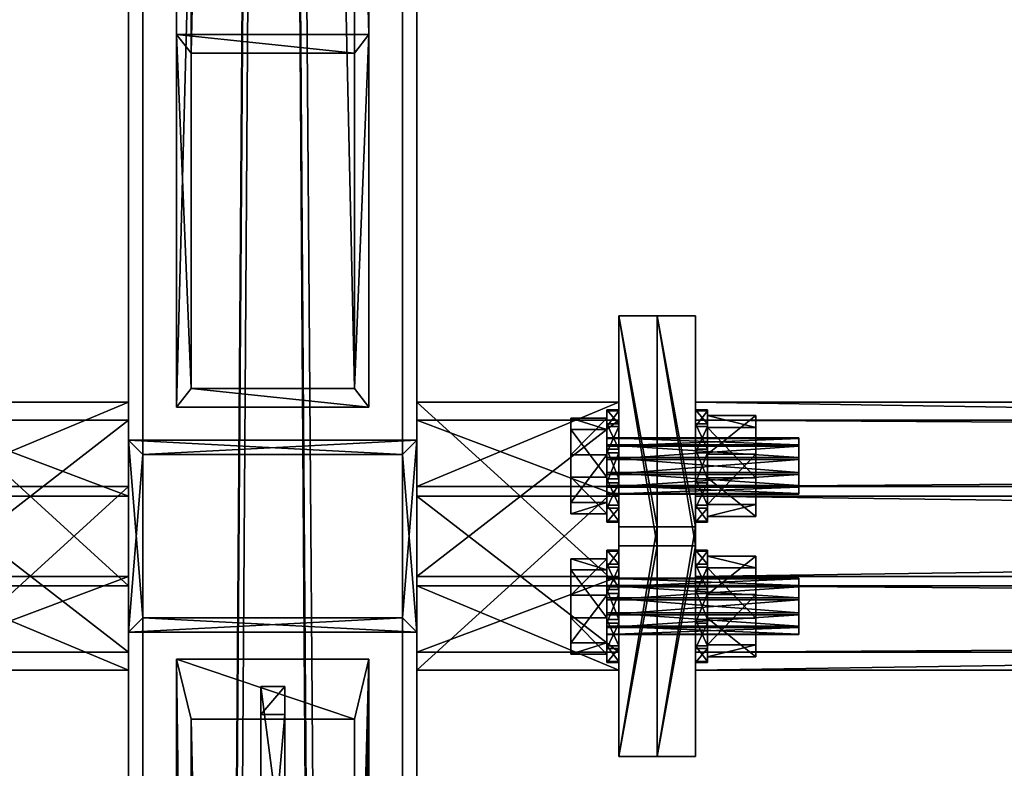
# Model space of a CAD drawing. Header units: millimetres. Extents: x 60485 to 71303, y 100 to 16900.
# Tile 95 of 256: x 63147 to 63352, y 3352 to 3507. Entities that reach past the tile are written whole.
import ezdxf

# ---------------------------------------------------------------- set-up
doc = ezdxf.new("R2010")
doc.units = ezdxf.units.MM
for name, color, linetype in [('1', 7, 'Continuous'), ('13', 7, 'Continuous'), ('3', 7, 'Continuous'), ('4', 7, 'Continuous'), ('6', 7, 'Continuous'), ('99', 7, 'Continuous')]:
    doc.layers.add(name, color=color, linetype=linetype)

msp = doc.modelspace()

# ---------------------------------------------------------------- meshes
at = {"layer": '1', "color": 7}
mesh = msp.add_polyface(dxfattribs=at)
corners = [(63197.5, 3318, 3995.53), (63197.5, 3287.3, 4095.94), (63202.5, 3287.3, 4095.94), (63202.5, 3318, 3995.53), (63197.5, 3306.43, 4101.8), (63202.5, 3306.43, 4101.8), (63197.5, 3362.89, 4019.73), (63202.5, 3362.89, 4019.73), (63197.5, 3368.74, 4000.59), (63202.5, 3368.74, 4000.59), (63197.5, 3330.49, 3988.89), (63202.5, 3330.49, 3988.89)]
mesh.append_faces([[corners[k] for k in face] for face in [(0, 2, 3, 3), (1, 5, 2, 2), (4, 7, 5, 5), (6, 9, 7, 7), (8, 11, 9, 9), (10, 3, 11, 11), (1, 6, 4, 4), (8, 0, 10, 10), (3, 9, 11, 11), (7, 2, 5, 5)]], dxfattribs={"vtx0": -1, "color": 7})
mesh.append_faces([[corners[k] for k in face] for face in [(6, 0, 8, 8), (9, 3, 7, 7)]], dxfattribs={"vtx0": -1, "vtx1": -1, "color": 7})
mesh.append_faces([[corners[k] for k in face] for face in [(6, 1, 0, 0), (7, 3, 2, 2)]], dxfattribs={"vtx0": -1, "vtx2": -1, "vtx3": -1, "color": 7})
mesh.append_faces([[corners[k] for k in face] for face in [(0, 1, 2, 2), (1, 4, 5, 5), (4, 6, 7, 7), (6, 8, 9, 9), (8, 10, 11, 11), (10, 0, 3, 3)]], dxfattribs={"vtx2": -1, "vtx3": -1, "color": 7})
at = {"layer": '13', "color": 7}
mesh = msp.add_polyface(dxfattribs=at)
corners = [(63309.5, 3408.88, 3918.66), (63269.5, 3410.53, 3916.03), (63269.5, 3408.88, 3918.66), (63309.5, 3410.53, 3916.03), (63269.5, 3413.27, 3914.57), (63309.5, 3413.27, 3914.57), (63269.5, 3416.37, 3914.68), (63309.5, 3412.86, 3926.15), (63269.5, 3410.23, 3924.51), (63269.5, 3412.86, 3926.15), (63309.5, 3410.23, 3924.51), (63269.5, 3408.77, 3921.76), (63309.5, 3408.77, 3921.76), (63269.5, 3415.97, 3926.26), (63269.5, 3418.71, 3924.8), (63269.5, 3420.36, 3922.17), (63269.5, 3404.68, 3917.38), (63269.5, 3412.28, 3910.29), (63262, 3412.28, 3910.29), (63262, 3404.68, 3917.38), (63269.5, 3416.96, 3930.54), (63269.5, 3407.02, 3927.5), (63262, 3407.02, 3927.5), (63262, 3416.96, 3930.54), (63269.5, 3424.56, 3923.45), (63262, 3424.56, 3923.45), (63272, 3403.14, 3916.91), (63272, 3406.43, 3911.64), (63269.5, 3406.43, 3911.64), (63269.5, 3403.14, 3916.91), (63272, 3411.92, 3908.72), (63269.5, 3411.92, 3908.72), (63269.5, 3418.13, 3908.94), (63272, 3417.32, 3932.11), (63272, 3411.11, 3931.89), (63269.5, 3411.11, 3931.89), (63272, 3405.84, 3928.6), (63269.5, 3405.84, 3928.6), (63272, 3402.93, 3923.11), (63269.5, 3402.93, 3923.11), (63272, 3426.31, 3917.72), (63272, 3426.09, 3923.92), (63269.5, 3417.32, 3932.11), (63269.5, 3422.8, 3929.19), (63269.5, 3426.09, 3923.92)]
mesh.append_faces([[corners[k] for k in face] for face in [(0, 1, 2, 2), (3, 4, 1, 1), (5, 6, 4, 4), (7, 8, 9, 9), (10, 11, 8, 8), (12, 2, 11, 11), (8, 13, 9, 9), (16, 18, 19, 19), (20, 22, 23, 23), (21, 19, 22, 22), (20, 16, 21, 21), (19, 23, 22, 22), (26, 28, 29, 29), (27, 31, 28, 28), (30, 32, 31, 31), (34, 37, 35, 35), (36, 39, 37, 37), (38, 29, 39, 39), (33, 36, 34, 34), (39, 35, 37, 37)]], dxfattribs={"vtx0": -1, "color": 7})
mesh.append_faces([[corners[k] for k in face] for face in [(35, 39, 42, 42)]], dxfattribs={"vtx0": -1, "vtx1": -1, "color": 7})
mesh.append_faces([[corners[k] for k in face] for face in [(13, 8, 11, 11), (13, 11, 2, 2), (14, 2, 1, 1), (15, 1, 4, 4), (24, 17, 16, 16), (25, 19, 18, 18), (40, 30, 27, 27), (41, 27, 26, 26), (33, 26, 38, 38), (33, 38, 36, 36), (43, 39, 29, 29), (43, 29, 28, 28), (44, 28, 31, 31)]], dxfattribs={"vtx0": -1, "vtx2": -1, "vtx3": -1, "color": 7})
mesh.append_faces([[corners[k] for k in face] for face in [(16, 17, 18, 18), (20, 21, 22, 22), (21, 16, 19, 19), (26, 27, 28, 28), (27, 30, 31, 31), (33, 34, 35, 35), (34, 36, 37, 37), (36, 38, 39, 39), (38, 26, 29, 29)]], dxfattribs={"vtx2": -1, "vtx3": -1, "color": 7})
mesh = msp.add_polyface(dxfattribs=at)
corners = [(63309.5, 3416.37, 3914.68), (63269.5, 3419.01, 3916.32), (63269.5, 3416.37, 3914.68), (63309.5, 3419.01, 3916.32), (63269.5, 3420.46, 3919.07), (63309.5, 3420.46, 3919.07), (63269.5, 3420.36, 3922.17), (63309.5, 3420.36, 3922.17), (63269.5, 3418.71, 3924.8), (63309.5, 3418.71, 3924.8), (63269.5, 3415.97, 3926.26), (63309.5, 3415.97, 3926.26), (63269.5, 3412.86, 3926.15), (63269.5, 3408.88, 3918.66), (63269.5, 3410.53, 3916.03), (63269.5, 3413.27, 3914.57), (63269.5, 3412.28, 3910.29), (63269.5, 3422.22, 3913.33), (63262, 3422.22, 3913.33), (63262, 3412.28, 3910.29), (63269.5, 3424.56, 3923.45), (63262, 3424.56, 3923.45), (63269.5, 3416.96, 3930.54), (63262, 3416.96, 3930.54), (63269.5, 3404.68, 3917.38), (63262, 3404.68, 3917.38), (63272, 3411.92, 3908.72), (63272, 3418.13, 3908.94), (63269.5, 3418.13, 3908.94), (63272, 3423.39, 3912.23), (63269.5, 3423.39, 3912.23), (63272, 3426.31, 3917.72), (63269.5, 3426.31, 3917.72), (63272, 3426.09, 3923.92), (63269.5, 3426.09, 3923.92), (63272, 3422.8, 3929.19), (63269.5, 3422.8, 3929.19), (63272, 3417.32, 3932.11), (63269.5, 3417.32, 3932.11), (63269.5, 3411.11, 3931.89), (63272, 3406.43, 3911.64), (63272, 3403.14, 3916.91), (63269.5, 3402.93, 3923.11), (63269.5, 3406.43, 3911.64), (63269.5, 3411.92, 3908.72)]
mesh.append_faces([[corners[k] for k in face] for face in [(0, 1, 2, 2), (3, 4, 1, 1), (5, 6, 4, 4), (7, 8, 6, 6), (9, 10, 8, 8), (11, 12, 10, 10), (4, 2, 1, 1), (16, 18, 19, 19), (17, 21, 18, 18), (20, 23, 21, 21), (16, 20, 17, 17), (21, 19, 18, 18), (27, 30, 28, 28), (29, 32, 30, 30), (31, 34, 32, 32), (33, 36, 34, 34), (35, 38, 36, 36), (37, 39, 38, 38), (26, 29, 27, 27), (30, 44, 28, 28)]], dxfattribs={"vtx0": -1, "color": 7})
mesh.append_faces([[corners[k] for k in face] for face in [(10, 13, 8, 8), (8, 14, 6, 6), (6, 15, 4, 4), (20, 24, 22, 22), (23, 25, 21, 21), (29, 26, 31, 31), (31, 40, 33, 33), (33, 41, 35, 35), (35, 41, 37, 37), (38, 42, 36, 36), (36, 43, 34, 34), (34, 44, 32, 32), (32, 44, 30, 30)]], dxfattribs={"vtx0": -1, "vtx1": -1, "color": 7})
mesh.append_faces([[corners[k] for k in face] for face in [(4, 15, 2, 2)]], dxfattribs={"vtx0": -1, "vtx2": -1, "vtx3": -1, "color": 7})
mesh.append_faces([[corners[k] for k in face] for face in [(16, 17, 18, 18), (17, 20, 21, 21), (20, 22, 23, 23), (26, 27, 28, 28), (27, 29, 30, 30), (29, 31, 32, 32), (31, 33, 34, 34), (33, 35, 36, 36), (35, 37, 38, 38)]], dxfattribs={"vtx2": -1, "vtx3": -1, "color": 7})
mesh = msp.add_polyface(dxfattribs=at)
corners = [(63309.5, 3408.88, 3918.66), (63309.5, 3410.53, 3916.03), (63269.5, 3410.53, 3916.03), (63309.5, 3413.27, 3914.57), (63269.5, 3413.27, 3914.57), (63309.5, 3415.97, 3926.26), (63309.5, 3412.86, 3926.15), (63269.5, 3412.86, 3926.15), (63309.5, 3410.23, 3924.51), (63269.5, 3410.23, 3924.51), (63309.5, 3408.77, 3921.76), (63269.5, 3408.77, 3921.76), (63269.5, 3408.88, 3918.66), (63309.5, 3420.36, 3922.17), (63300.5, 3404.13, 3917.21), (63300.5, 3412.15, 3909.73), (63290.5, 3412.15, 3909.73), (63290.5, 3404.13, 3917.21), (63300.5, 3417.09, 3931.1), (63300.5, 3406.6, 3927.9), (63290.5, 3406.6, 3927.9), (63290.5, 3417.09, 3931.1), (63290.5, 3403.14, 3916.91), (63290.5, 3406.43, 3911.64), (63288, 3406.43, 3911.64), (63288, 3403.14, 3916.91), (63290.5, 3411.92, 3908.72), (63288, 3411.92, 3908.72), (63288, 3418.13, 3908.94), (63290.5, 3417.32, 3932.11), (63290.5, 3411.11, 3931.89), (63288, 3411.11, 3931.89), (63290.5, 3405.84, 3928.6), (63288, 3405.84, 3928.6), (63290.5, 3402.93, 3923.11), (63288, 3402.93, 3923.11), (63290.5, 3426.31, 3917.72), (63290.5, 3426.09, 3923.92), (63288, 3417.32, 3932.11), (63288, 3422.8, 3929.19), (63288, 3426.09, 3923.92)]
mesh.append_faces([[corners[k] for k in face] for face in [(6, 10, 8, 8), (14, 16, 17, 17), (18, 20, 21, 21), (19, 17, 20, 20), (18, 14, 19, 19), (17, 21, 20, 20), (22, 24, 25, 25), (23, 27, 24, 24), (26, 28, 27, 27), (30, 33, 31, 31), (32, 35, 33, 33), (34, 25, 35, 35), (29, 32, 30, 30), (35, 31, 33, 33)]], dxfattribs={"vtx0": -1, "color": 7})
mesh.append_faces([[corners[k] for k in face] for face in [(5, 10, 6, 6), (31, 35, 38, 38)]], dxfattribs={"vtx0": -1, "vtx1": -1, "color": 7})
mesh.append_faces([[corners[k] for k in face] for face in [(13, 3, 1, 1), (13, 1, 0, 0), (5, 0, 10, 10), (18, 15, 14, 14), (21, 17, 16, 16), (36, 26, 23, 23), (37, 23, 22, 22), (29, 22, 34, 34), (29, 34, 32, 32), (39, 35, 25, 25), (39, 25, 24, 24), (40, 24, 27, 27)]], dxfattribs={"vtx0": -1, "vtx2": -1, "vtx3": -1, "color": 7})
mesh.append_faces([[corners[k] for k in face] for face in [(0, 1, 2, 2), (1, 3, 4, 4), (5, 6, 7, 7), (6, 8, 9, 9), (8, 10, 11, 11), (10, 0, 12, 12), (14, 15, 16, 16), (18, 19, 20, 20), (19, 14, 17, 17), (22, 23, 24, 24), (23, 26, 27, 27), (29, 30, 31, 31), (30, 32, 33, 33), (32, 34, 35, 35), (34, 22, 25, 25)]], dxfattribs={"vtx2": -1, "vtx3": -1, "color": 7})
mesh = msp.add_polyface(dxfattribs=at)
corners = [(63309.5, 3413.27, 3914.57), (63309.5, 3416.37, 3914.68), (63269.5, 3416.37, 3914.68), (63309.5, 3419.01, 3916.32), (63269.5, 3419.01, 3916.32), (63309.5, 3420.46, 3919.07), (63269.5, 3420.46, 3919.07), (63309.5, 3420.36, 3922.17), (63269.5, 3420.36, 3922.17), (63309.5, 3418.71, 3924.8), (63269.5, 3418.71, 3924.8), (63309.5, 3415.97, 3926.26), (63269.5, 3415.97, 3926.26), (63309.5, 3408.88, 3918.66), (63300.5, 3412.15, 3909.73), (63300.5, 3422.64, 3912.93), (63290.5, 3422.64, 3912.93), (63290.5, 3412.15, 3909.73), (63300.5, 3425.11, 3923.62), (63290.5, 3425.11, 3923.62), (63300.5, 3417.09, 3931.1), (63290.5, 3417.09, 3931.1), (63290.5, 3411.92, 3908.72), (63290.5, 3418.13, 3908.94), (63288, 3418.13, 3908.94), (63290.5, 3423.39, 3912.23), (63288, 3423.39, 3912.23), (63290.5, 3426.31, 3917.72), (63288, 3426.31, 3917.72), (63290.5, 3426.09, 3923.92), (63288, 3426.09, 3923.92), (63290.5, 3422.8, 3929.19), (63288, 3422.8, 3929.19), (63290.5, 3417.32, 3932.11), (63288, 3417.32, 3932.11), (63288, 3411.11, 3931.89), (63290.5, 3406.43, 3911.64), (63290.5, 3403.14, 3916.91), (63288, 3402.93, 3923.11), (63288, 3406.43, 3911.64), (63288, 3411.92, 3908.72)]
mesh.append_faces([[corners[k] for k in face] for face in [(1, 5, 3, 3), (14, 16, 17, 17), (15, 19, 16, 16), (18, 21, 19, 19), (14, 18, 15, 15), (19, 17, 16, 16), (23, 26, 24, 24), (25, 28, 26, 26), (27, 30, 28, 28), (29, 32, 30, 30), (31, 34, 32, 32), (33, 35, 34, 34), (22, 25, 23, 23), (26, 40, 24, 24)]], dxfattribs={"vtx0": -1, "color": 7})
mesh.append_faces([[corners[k] for k in face] for face in [(5, 0, 7, 7), (7, 13, 9, 9), (9, 13, 11, 11), (18, 14, 20, 20), (21, 17, 19, 19), (25, 22, 27, 27), (27, 36, 29, 29), (29, 37, 31, 31), (31, 37, 33, 33), (34, 38, 32, 32), (32, 39, 30, 30), (30, 40, 28, 28), (28, 40, 26, 26)]], dxfattribs={"vtx0": -1, "vtx1": -1, "color": 7})
mesh.append_faces([[corners[k] for k in face] for face in [(5, 1, 0, 0)]], dxfattribs={"vtx0": -1, "vtx2": -1, "vtx3": -1, "color": 7})
mesh.append_faces([[corners[k] for k in face] for face in [(0, 1, 2, 2), (1, 3, 4, 4), (3, 5, 6, 6), (5, 7, 8, 8), (7, 9, 10, 10), (9, 11, 12, 12), (14, 15, 16, 16), (15, 18, 19, 19), (18, 20, 21, 21), (22, 23, 24, 24), (23, 25, 26, 26), (25, 27, 28, 28), (27, 29, 30, 30), (29, 31, 32, 32), (31, 33, 34, 34)]], dxfattribs={"vtx2": -1, "vtx3": -1, "color": 7})
mesh = msp.add_polyface(dxfattribs=at)
corners = [(63309.5, 3379.64, 4014.29), (63269.5, 3381.29, 4011.66), (63269.5, 3379.64, 4014.29), (63309.5, 3381.29, 4011.66), (63269.5, 3384.03, 4010.2), (63309.5, 3384.03, 4010.2), (63269.5, 3387.14, 4010.31), (63309.5, 3383.63, 4021.78), (63269.5, 3380.99, 4020.14), (63269.5, 3383.63, 4021.78), (63309.5, 3380.99, 4020.14), (63269.5, 3379.54, 4017.39), (63309.5, 3379.54, 4017.39), (63269.5, 3386.73, 4021.89), (63269.5, 3389.47, 4020.43), (63269.5, 3391.12, 4017.8), (63269.5, 3391.23, 4014.7), (63269.5, 3375.44, 4013.01), (63269.5, 3383.04, 4005.92), (63262, 3383.04, 4005.92), (63262, 3375.44, 4013.01), (63269.5, 3387.72, 4026.17), (63269.5, 3377.78, 4023.13), (63262, 3377.78, 4023.13), (63262, 3387.72, 4026.17), (63269.5, 3395.32, 4019.08), (63262, 3395.32, 4019.08), (63272, 3373.91, 4012.54), (63272, 3377.2, 4007.27), (63269.5, 3377.2, 4007.27), (63269.5, 3373.91, 4012.54), (63272, 3382.68, 4004.35), (63269.5, 3382.68, 4004.35), (63269.5, 3388.89, 4004.57), (63272, 3388.08, 4027.74), (63272, 3381.87, 4027.52), (63269.5, 3381.87, 4027.52), (63272, 3376.61, 4024.23), (63269.5, 3376.61, 4024.23), (63272, 3373.69, 4018.74), (63269.5, 3373.69, 4018.74), (63272, 3397.07, 4013.35), (63272, 3393.57, 4024.82), (63269.5, 3388.08, 4027.74), (63269.5, 3393.57, 4024.82), (63269.5, 3396.86, 4019.55)]
mesh.append_faces([[corners[k] for k in face] for face in [(0, 1, 2, 2), (3, 4, 1, 1), (5, 6, 4, 4), (7, 8, 9, 9), (10, 11, 8, 8), (12, 2, 11, 11), (11, 9, 8, 8), (17, 19, 20, 20), (21, 23, 24, 24), (22, 20, 23, 23), (21, 17, 22, 22), (20, 24, 23, 23), (27, 29, 30, 30), (28, 32, 29, 29), (31, 33, 32, 32), (35, 38, 36, 36), (37, 40, 38, 38), (39, 30, 40, 40), (35, 39, 37, 37), (40, 36, 38, 38)]], dxfattribs={"vtx0": -1, "color": 7})
mesh.append_faces([[corners[k] for k in face] for face in [(9, 11, 13, 13), (34, 39, 35, 35), (36, 40, 43, 43)]], dxfattribs={"vtx0": -1, "vtx1": -1, "color": 7})
mesh.append_faces([[corners[k] for k in face] for face in [(14, 11, 2, 2), (15, 2, 1, 1), (16, 1, 4, 4), (25, 18, 17, 17), (26, 20, 19, 19), (41, 31, 28, 28), (42, 28, 27, 27), (34, 27, 39, 39), (43, 40, 30, 30), (44, 30, 29, 29), (45, 29, 32, 32)]], dxfattribs={"vtx0": -1, "vtx2": -1, "vtx3": -1, "color": 7})
mesh.append_faces([[corners[k] for k in face] for face in [(17, 18, 19, 19), (21, 22, 23, 23), (22, 17, 20, 20), (27, 28, 29, 29), (28, 31, 32, 32), (34, 35, 36, 36), (35, 37, 38, 38), (37, 39, 40, 40), (39, 27, 30, 30)]], dxfattribs={"vtx2": -1, "vtx3": -1, "color": 7})
mesh = msp.add_polyface(dxfattribs=at)
corners = [(63309.5, 3387.14, 4010.31), (63269.5, 3389.77, 4011.95), (63269.5, 3387.14, 4010.31), (63309.5, 3389.77, 4011.95), (63269.5, 3391.23, 4014.7), (63309.5, 3391.23, 4014.7), (63269.5, 3391.12, 4017.8), (63309.5, 3391.12, 4017.8), (63269.5, 3389.47, 4020.43), (63309.5, 3389.47, 4020.43), (63269.5, 3386.73, 4021.89), (63309.5, 3386.73, 4021.89), (63269.5, 3383.63, 4021.78), (63269.5, 3379.54, 4017.39), (63269.5, 3379.64, 4014.29), (63269.5, 3381.29, 4011.66), (63269.5, 3384.03, 4010.2), (63269.5, 3383.04, 4005.92), (63269.5, 3392.98, 4008.96), (63262, 3392.98, 4008.96), (63262, 3383.04, 4005.92), (63269.5, 3395.32, 4019.08), (63262, 3395.32, 4019.08), (63269.5, 3387.72, 4026.17), (63262, 3387.72, 4026.17), (63269.5, 3375.44, 4013.01), (63262, 3375.44, 4013.01), (63272, 3382.68, 4004.35), (63272, 3388.89, 4004.57), (63269.5, 3388.89, 4004.57), (63272, 3394.16, 4007.86), (63269.5, 3394.16, 4007.86), (63272, 3397.07, 4013.35), (63269.5, 3397.07, 4013.35), (63272, 3396.86, 4019.55), (63269.5, 3396.86, 4019.55), (63272, 3393.57, 4024.82), (63269.5, 3393.57, 4024.82), (63272, 3388.08, 4027.74), (63269.5, 3388.08, 4027.74), (63269.5, 3381.87, 4027.52), (63272, 3377.2, 4007.27), (63272, 3373.91, 4012.54), (63269.5, 3373.91, 4012.54), (63269.5, 3377.2, 4007.27), (63269.5, 3382.68, 4004.35)]
mesh.append_faces([[corners[k] for k in face] for face in [(0, 1, 2, 2), (3, 4, 1, 1), (5, 6, 4, 4), (7, 8, 6, 6), (9, 10, 8, 8), (11, 12, 10, 10), (1, 16, 2, 2), (17, 19, 20, 20), (18, 22, 19, 19), (21, 24, 22, 22), (17, 21, 18, 18), (22, 20, 19, 19), (28, 31, 29, 29), (30, 33, 31, 31), (32, 35, 33, 33), (34, 37, 35, 35), (36, 39, 37, 37), (38, 40, 39, 39), (27, 30, 28, 28), (33, 29, 31, 31)]], dxfattribs={"vtx0": -1, "color": 7})
mesh.append_faces([[corners[k] for k in face] for face in [(10, 13, 8, 8), (8, 14, 6, 6), (6, 15, 4, 4), (4, 16, 1, 1), (21, 25, 23, 23), (24, 26, 22, 22), (30, 27, 32, 32), (32, 41, 34, 34), (34, 41, 36, 36), (36, 42, 38, 38), (39, 43, 37, 37), (37, 44, 35, 35), (35, 45, 33, 33)]], dxfattribs={"vtx0": -1, "vtx1": -1, "color": 7})
mesh.append_faces([[corners[k] for k in face] for face in [(33, 45, 29, 29)]], dxfattribs={"vtx0": -1, "vtx2": -1, "vtx3": -1, "color": 7})
mesh.append_faces([[corners[k] for k in face] for face in [(17, 18, 19, 19), (18, 21, 22, 22), (21, 23, 24, 24), (27, 28, 29, 29), (28, 30, 31, 31), (30, 32, 33, 33), (32, 34, 35, 35), (34, 36, 37, 37), (36, 38, 39, 39)]], dxfattribs={"vtx2": -1, "vtx3": -1, "color": 7})
mesh = msp.add_polyface(dxfattribs=at)
corners = [(63309.5, 3379.64, 4014.29), (63309.5, 3381.29, 4011.66), (63269.5, 3381.29, 4011.66), (63309.5, 3384.03, 4010.2), (63269.5, 3384.03, 4010.2), (63309.5, 3386.73, 4021.89), (63309.5, 3383.63, 4021.78), (63269.5, 3383.63, 4021.78), (63309.5, 3380.99, 4020.14), (63269.5, 3380.99, 4020.14), (63309.5, 3379.54, 4017.39), (63269.5, 3379.54, 4017.39), (63269.5, 3379.64, 4014.29), (63309.5, 3391.23, 4014.7), (63309.5, 3391.12, 4017.8), (63309.5, 3389.47, 4020.43), (63300.5, 3374.89, 4012.84), (63300.5, 3382.91, 4005.36), (63290.5, 3382.91, 4005.36), (63290.5, 3374.89, 4012.84), (63300.5, 3387.85, 4026.73), (63300.5, 3377.36, 4023.53), (63290.5, 3377.36, 4023.53), (63290.5, 3387.85, 4026.73), (63290.5, 3373.91, 4012.54), (63290.5, 3377.2, 4007.27), (63288, 3377.2, 4007.27), (63288, 3373.91, 4012.54), (63290.5, 3382.68, 4004.35), (63288, 3382.68, 4004.35), (63288, 3388.89, 4004.57), (63290.5, 3388.08, 4027.74), (63290.5, 3381.87, 4027.52), (63288, 3381.87, 4027.52), (63290.5, 3376.61, 4024.23), (63288, 3376.61, 4024.23), (63290.5, 3373.69, 4018.74), (63288, 3373.69, 4018.74), (63290.5, 3397.07, 4013.35), (63290.5, 3393.57, 4024.82), (63288, 3388.08, 4027.74), (63288, 3393.57, 4024.82), (63288, 3396.86, 4019.55)]
mesh.append_faces([[corners[k] for k in face] for face in [(5, 8, 6, 6), (16, 18, 19, 19), (20, 22, 23, 23), (21, 19, 22, 22), (20, 16, 21, 21), (19, 23, 22, 22), (24, 26, 27, 27), (25, 29, 26, 26), (28, 30, 29, 29), (32, 35, 33, 33), (34, 37, 35, 35), (36, 27, 37, 37), (32, 36, 34, 34), (37, 33, 35, 35)]], dxfattribs={"vtx0": -1, "color": 7})
mesh.append_faces([[corners[k] for k in face] for face in [(31, 36, 32, 32), (33, 37, 40, 40)]], dxfattribs={"vtx0": -1, "vtx1": -1, "color": 7})
mesh.append_faces([[corners[k] for k in face] for face in [(13, 3, 1, 1), (14, 1, 0, 0), (15, 0, 10, 10), (5, 10, 8, 8), (20, 17, 16, 16), (23, 19, 18, 18), (38, 28, 25, 25), (39, 25, 24, 24), (31, 24, 36, 36), (40, 37, 27, 27), (41, 27, 26, 26), (42, 26, 29, 29)]], dxfattribs={"vtx0": -1, "vtx2": -1, "vtx3": -1, "color": 7})
mesh.append_faces([[corners[k] for k in face] for face in [(0, 1, 2, 2), (1, 3, 4, 4), (5, 6, 7, 7), (6, 8, 9, 9), (8, 10, 11, 11), (10, 0, 12, 12), (16, 17, 18, 18), (20, 21, 22, 22), (21, 16, 19, 19), (24, 25, 26, 26), (25, 28, 29, 29), (31, 32, 33, 33), (32, 34, 35, 35), (34, 36, 37, 37), (36, 24, 27, 27)]], dxfattribs={"vtx2": -1, "vtx3": -1, "color": 7})
mesh = msp.add_polyface(dxfattribs=at)
corners = [(63309.5, 3384.03, 4010.2), (63309.5, 3387.14, 4010.31), (63269.5, 3387.14, 4010.31), (63309.5, 3389.77, 4011.95), (63269.5, 3389.77, 4011.95), (63309.5, 3391.23, 4014.7), (63269.5, 3391.23, 4014.7), (63309.5, 3391.12, 4017.8), (63269.5, 3391.12, 4017.8), (63309.5, 3389.47, 4020.43), (63269.5, 3389.47, 4020.43), (63309.5, 3386.73, 4021.89), (63269.5, 3386.73, 4021.89), (63309.5, 3381.29, 4011.66), (63309.5, 3379.64, 4014.29), (63309.5, 3379.54, 4017.39), (63300.5, 3382.91, 4005.36), (63300.5, 3393.4, 4008.56), (63290.5, 3393.4, 4008.56), (63290.5, 3382.91, 4005.36), (63300.5, 3395.87, 4019.25), (63290.5, 3395.87, 4019.25), (63300.5, 3387.85, 4026.73), (63290.5, 3387.85, 4026.73), (63290.5, 3382.68, 4004.35), (63290.5, 3388.89, 4004.57), (63288, 3388.89, 4004.57), (63290.5, 3394.16, 4007.86), (63288, 3394.16, 4007.86), (63290.5, 3397.07, 4013.35), (63288, 3397.07, 4013.35), (63290.5, 3396.86, 4019.55), (63288, 3396.86, 4019.55), (63290.5, 3393.57, 4024.82), (63288, 3393.57, 4024.82), (63290.5, 3388.08, 4027.74), (63288, 3388.08, 4027.74), (63288, 3381.87, 4027.52), (63290.5, 3377.2, 4007.27), (63290.5, 3373.91, 4012.54), (63288, 3373.91, 4012.54), (63288, 3377.2, 4007.27), (63288, 3382.68, 4004.35)]
mesh.append_faces([[corners[k] for k in face] for face in [(0, 3, 1, 1), (16, 18, 19, 19), (17, 21, 18, 18), (20, 23, 21, 21), (16, 20, 17, 17), (21, 19, 18, 18), (25, 28, 26, 26), (27, 30, 28, 28), (29, 32, 30, 30), (31, 34, 32, 32), (33, 36, 34, 34), (35, 37, 36, 36), (24, 27, 25, 25), (30, 26, 28, 28)]], dxfattribs={"vtx0": -1, "color": 7})
mesh.append_faces([[corners[k] for k in face] for face in [(3, 0, 5, 5), (5, 13, 7, 7), (7, 14, 9, 9), (9, 15, 11, 11), (20, 16, 22, 22), (23, 19, 21, 21), (27, 24, 29, 29), (29, 38, 31, 31), (31, 38, 33, 33), (33, 39, 35, 35), (36, 40, 34, 34), (34, 41, 32, 32), (32, 42, 30, 30)]], dxfattribs={"vtx0": -1, "vtx1": -1, "color": 7})
mesh.append_faces([[corners[k] for k in face] for face in [(30, 42, 26, 26)]], dxfattribs={"vtx0": -1, "vtx2": -1, "vtx3": -1, "color": 7})
mesh.append_faces([[corners[k] for k in face] for face in [(0, 1, 2, 2), (1, 3, 4, 4), (3, 5, 6, 6), (5, 7, 8, 8), (7, 9, 10, 10), (9, 11, 12, 12), (16, 17, 18, 18), (17, 20, 21, 21), (20, 22, 23, 23), (24, 25, 26, 26), (25, 27, 28, 28), (27, 29, 30, 30), (29, 31, 32, 32), (31, 33, 34, 34), (33, 35, 36, 36)]], dxfattribs={"vtx2": -1, "vtx3": -1, "color": 7})
at = {"layer": '3', "color": 91}
mesh = msp.add_polyface(dxfattribs=at)
corners = [(63170, 8485, 5564.7), (63230, 8485, 5564.7), (63230, 145.04, 3014.92), (63170, 145.04, 3014.92), (63170, 271.84, 2970.03), (63230, 271.84, 2970.03), (63230, 8485, 5481.04), (63170, 8485, 5481.04), (63170, 145.04, 2970.03), (63227, 8485, 5484.18), (63173, 8485, 5484.18), (63173, 8485, 5561.56), (63227, 8485, 5561.56), (63173, 145.04, 3011.78), (63227, 145.04, 3011.78), (63173, 261.58, 2970.03), (63173, 145.04, 2970.03), (63227, 261.58, 2970.03), (63227, 145.04, 2970.03), (63230, 145.04, 2970.03)]
mesh.append_faces([[corners[k] for k in face] for face in [(0, 2, 3, 3), (4, 6, 7, 7), (4, 3, 8, 8), (0, 4, 7, 7), (12, 13, 14, 14), (15, 11, 10, 10), (13, 15, 16, 16), (17, 10, 9, 9), (17, 14, 18, 18), (12, 17, 9, 9), (8, 13, 16, 16), (18, 2, 19, 19), (5, 1, 6, 6), (2, 5, 19, 19), (5, 18, 19, 19), (15, 8, 16, 16)]], dxfattribs={"vtx0": -1, "color": 91})
mesh.append_faces([[corners[k] for k in face] for face in [(3, 4, 0, 0), (0, 11, 1, 1), (11, 7, 10, 10), (10, 7, 9, 9), (1, 12, 6, 6), (12, 1, 11, 11), (6, 9, 7, 7), (11, 15, 13, 13), (14, 17, 12, 12), (2, 14, 3, 3), (3, 13, 8, 8), (1, 5, 2, 2), (18, 5, 17, 17), (17, 5, 15, 15), (8, 15, 4, 4), (4, 15, 5, 5)]], dxfattribs={"vtx0": -1, "vtx1": -1, "color": 91})
mesh.append_faces([[corners[k] for k in face] for face in [(11, 0, 7, 7), (6, 12, 9, 9), (2, 18, 14, 14), (3, 14, 13, 13)]], dxfattribs={"vtx0": -1, "vtx2": -1, "vtx3": -1, "color": 91})
mesh.append_faces([[corners[k] for k in face] for face in [(0, 1, 2, 2), (4, 5, 6, 6), (12, 11, 13, 13), (17, 15, 10, 10)]], dxfattribs={"vtx2": -1, "vtx3": -1, "color": 91})
at = {"layer": '4', "color": 171}
mesh = msp.add_polyface(dxfattribs=at)
corners = [(63183, 4956.57, 3030.03), (63217, 4956.57, 3030.03), (63217, 3430.71, 3935.79), (63183, 3430.71, 3935.79), (63217, 5062.36, 3030.03), (63217, 3500.54, 3957.14), (63183, 5062.36, 3030.03), (63183, 3500.54, 3957.14), (63180, 4950.69, 3030.03), (63180, 5068.23, 3030.03), (63180, 3504.41, 3958.33), (63180, 3426.83, 3934.61), (63220, 5068.23, 3030.03), (63220, 3504.41, 3958.33), (63220, 4950.69, 3030.03), (63220, 3426.83, 3934.61)]
mesh.append_faces([[corners[k] for k in face] for face in [(0, 2, 3, 3), (1, 5, 2, 2), (4, 7, 5, 5), (6, 3, 7, 7), (8, 10, 11, 11), (9, 13, 10, 10), (12, 15, 13, 13), (14, 11, 15, 15)]], dxfattribs={"vtx0": -1, "color": 171})
mesh.append_faces([[corners[k] for k in face] for face in [(9, 6, 12, 12), (6, 8, 0, 0), (0, 8, 1, 1), (12, 4, 14, 14), (4, 12, 6, 6), (14, 1, 8, 8), (11, 3, 15, 15), (3, 10, 7, 7), (7, 10, 5, 5), (15, 2, 13, 13), (2, 15, 3, 3), (13, 5, 10, 10)]], dxfattribs={"vtx0": -1, "vtx1": -1, "color": 171})
mesh.append_faces([[corners[k] for k in face] for face in [(6, 9, 8, 8), (14, 4, 1, 1), (3, 11, 10, 10), (13, 2, 5, 5)]], dxfattribs={"vtx0": -1, "vtx2": -1, "vtx3": -1, "color": 171})
mesh.append_faces([[corners[k] for k in face] for face in [(0, 1, 2, 2), (1, 4, 5, 5), (4, 6, 7, 7), (6, 0, 3, 3), (8, 9, 10, 10), (9, 12, 13, 13), (12, 14, 15, 15), (14, 8, 11, 11)]], dxfattribs={"vtx2": -1, "vtx3": -1, "color": 171})
mesh = msp.add_polyface(dxfattribs=at)
corners = [(63170, 3424.15, 3947.38), (63170, 3391.64, 3937.44), (63128, 3391.64, 3937.44), (63128, 3424.15, 3947.38), (63170, 3375.85, 3989.08), (63128, 3375.85, 3989.08), (63170, 3408.36, 3999.02), (63128, 3408.36, 3999.02), (63170, 3427.9, 3945.39), (63170, 3410.35, 4002.77), (63128, 3410.35, 4002.77), (63128, 3427.9, 3945.39), (63170, 3372.1, 3991.07), (63128, 3372.1, 3991.07), (63170, 3389.65, 3933.69), (63128, 3389.65, 3933.69)]
mesh.append_faces([[corners[k] for k in face] for face in [(0, 2, 3, 3), (1, 5, 2, 2), (4, 7, 5, 5), (6, 3, 7, 7), (8, 10, 11, 11), (9, 13, 10, 10), (12, 15, 13, 13), (14, 11, 15, 15)]], dxfattribs={"vtx0": -1, "color": 171})
mesh.append_faces([[corners[k] for k in face] for face in [(9, 6, 12, 12), (6, 8, 0, 0), (0, 8, 1, 1), (12, 4, 14, 14), (4, 12, 6, 6), (14, 1, 8, 8), (10, 3, 11, 11), (3, 10, 7, 7), (7, 10, 5, 5), (15, 2, 13, 13), (2, 11, 3, 3), (13, 5, 10, 10)]], dxfattribs={"vtx0": -1, "vtx1": -1, "color": 171})
mesh.append_faces([[corners[k] for k in face] for face in [(6, 9, 8, 8), (14, 4, 1, 1), (2, 15, 11, 11), (13, 2, 5, 5)]], dxfattribs={"vtx0": -1, "vtx2": -1, "vtx3": -1, "color": 171})
mesh.append_faces([[corners[k] for k in face] for face in [(0, 1, 2, 2), (1, 4, 5, 5), (4, 6, 7, 7), (6, 0, 3, 3), (8, 9, 10, 10), (9, 12, 13, 13), (12, 14, 15, 15), (14, 8, 11, 11)]], dxfattribs={"vtx2": -1, "vtx3": -1, "color": 171})
mesh = msp.add_polyface(dxfattribs=at)
corners = [(63272, 3424.15, 3947.38), (63272, 3391.64, 3937.44), (63230, 3391.64, 3937.44), (63230, 3424.15, 3947.38), (63272, 3375.85, 3989.08), (63230, 3375.85, 3989.08), (63272, 3408.36, 3999.02), (63230, 3408.36, 3999.02), (63272, 3427.9, 3945.39), (63272, 3410.35, 4002.77), (63230, 3410.35, 4002.77), (63230, 3427.9, 3945.39), (63272, 3372.1, 3991.07), (63230, 3372.1, 3991.07), (63272, 3389.65, 3933.69), (63230, 3389.65, 3933.69)]
mesh.append_faces([[corners[k] for k in face] for face in [(0, 2, 3, 3), (1, 5, 2, 2), (4, 7, 5, 5), (6, 3, 7, 7), (8, 10, 11, 11), (9, 13, 10, 10), (12, 15, 13, 13), (14, 11, 15, 15)]], dxfattribs={"vtx0": -1, "color": 171})
mesh.append_faces([[corners[k] for k in face] for face in [(9, 6, 12, 12), (6, 8, 0, 0), (0, 8, 1, 1), (12, 4, 14, 14), (4, 12, 6, 6), (14, 1, 8, 8), (11, 3, 15, 15), (3, 10, 7, 7), (7, 10, 5, 5), (15, 2, 13, 13), (2, 15, 3, 3), (13, 5, 10, 10)]], dxfattribs={"vtx0": -1, "vtx1": -1, "color": 171})
mesh.append_faces([[corners[k] for k in face] for face in [(6, 9, 8, 8), (14, 4, 1, 1), (3, 11, 10, 10), (13, 2, 5, 5)]], dxfattribs={"vtx0": -1, "vtx2": -1, "vtx3": -1, "color": 171})
mesh.append_faces([[corners[k] for k in face] for face in [(0, 1, 2, 2), (1, 4, 5, 5), (4, 6, 7, 7), (6, 0, 3, 3), (8, 9, 10, 10), (9, 12, 13, 13), (12, 14, 15, 15), (14, 8, 11, 11)]], dxfattribs={"vtx2": -1, "vtx3": -1, "color": 171})
mesh = msp.add_polyface(dxfattribs=at)
corners = [(65712, 3424.15, 3947.38), (65712, 3391.64, 3937.44), (63288, 3391.64, 3937.44), (63288, 3424.15, 3947.38), (65712, 3375.85, 3989.08), (63288, 3375.85, 3989.08), (65712, 3408.36, 3999.02), (63288, 3408.36, 3999.02), (65712, 3427.9, 3945.39), (65712, 3410.35, 4002.77), (63288, 3410.35, 4002.77), (63288, 3427.9, 3945.39), (65712, 3372.1, 3991.07), (63288, 3372.1, 3991.07), (65712, 3389.65, 3933.69), (63288, 3389.65, 3933.69)]
mesh.append_faces([[corners[k] for k in face] for face in [(0, 2, 3, 3), (1, 5, 2, 2), (4, 7, 5, 5), (6, 3, 7, 7), (8, 10, 11, 11), (9, 13, 10, 10), (12, 15, 13, 13), (14, 11, 15, 15)]], dxfattribs={"vtx0": -1, "color": 171})
mesh.append_faces([[corners[k] for k in face] for face in [(9, 6, 12, 12), (6, 8, 0, 0), (0, 8, 1, 1), (12, 4, 14, 14), (4, 12, 6, 6), (14, 1, 8, 8), (11, 3, 15, 15), (3, 10, 7, 7), (7, 10, 5, 5), (15, 2, 13, 13), (2, 15, 3, 3)]], dxfattribs={"vtx0": -1, "vtx1": -1, "color": 171})
mesh.append_faces([[corners[k] for k in face] for face in [(6, 9, 8, 8), (14, 4, 1, 1), (3, 11, 10, 10), (5, 10, 13, 13), (13, 2, 5, 5)]], dxfattribs={"vtx0": -1, "vtx2": -1, "vtx3": -1, "color": 171})
mesh.append_faces([[corners[k] for k in face] for face in [(0, 1, 2, 2), (1, 4, 5, 5), (4, 6, 7, 7), (6, 0, 3, 3), (8, 9, 10, 10), (9, 12, 13, 13), (12, 14, 15, 15), (14, 8, 11, 11)]], dxfattribs={"vtx2": -1, "vtx3": -1, "color": 171})
mesh = msp.add_polyface(dxfattribs=at)
corners = [(63227, 3417, 3931.6), (63227, 3383, 3921.21), (63227, 3383, 3030.03), (63227, 3417, 3030.03), (63173, 3383, 3921.21), (63173, 3383, 3030.03), (63173, 3417, 3931.6), (63173, 3417, 3030.03), (63230, 3420, 3932.52), (63170, 3420, 3932.52), (63170, 3420, 3030.03), (63230, 3420, 3030.03), (63170, 3380, 3920.29), (63170, 3380, 3030.03), (63230, 3380, 3920.29), (63230, 3380, 3030.03)]
mesh.append_faces([[corners[k] for k in face] for face in [(0, 2, 3, 3), (1, 5, 2, 2), (4, 7, 5, 5), (6, 3, 7, 7), (8, 10, 11, 11), (9, 13, 10, 10), (12, 15, 13, 13), (14, 11, 15, 15)]], dxfattribs={"vtx0": -1, "color": 171})
mesh.append_faces([[corners[k] for k in face] for face in [(9, 6, 12, 12), (6, 8, 0, 0), (0, 8, 1, 1), (12, 4, 14, 14), (4, 12, 6, 6), (14, 1, 8, 8), (11, 3, 15, 15), (3, 10, 7, 7), (7, 10, 5, 5), (15, 2, 13, 13), (2, 15, 3, 3), (13, 5, 10, 10)]], dxfattribs={"vtx0": -1, "vtx1": -1, "color": 171})
mesh.append_faces([[corners[k] for k in face] for face in [(6, 9, 8, 8), (14, 4, 1, 1), (3, 11, 10, 10), (13, 2, 5, 5)]], dxfattribs={"vtx0": -1, "vtx2": -1, "vtx3": -1, "color": 171})
mesh.append_faces([[corners[k] for k in face] for face in [(0, 1, 2, 2), (1, 4, 5, 5), (4, 6, 7, 7), (6, 0, 3, 3), (8, 9, 10, 10), (9, 12, 13, 13), (12, 14, 15, 15), (14, 8, 11, 11)]], dxfattribs={"vtx2": -1, "vtx3": -1, "color": 171})
mesh = msp.add_polyface(dxfattribs=at)
corners = [(63183, 3361.91, 3914.76), (63217, 3361.91, 3914.76), (63217, 1845.03, 3030.03), (63183, 1845.03, 3030.03), (63217, 3136.66, 3845.89), (63217, 1737.85, 3030.03), (63183, 3136.66, 3845.89), (63183, 1737.85, 3030.03), (63180, 3374.43, 3918.59), (63180, 3124.15, 3842.07), (63180, 1731.89, 3030.03), (63180, 1850.98, 3030.03), (63220, 3124.15, 3842.07), (63220, 1731.89, 3030.03), (63220, 3374.43, 3918.59), (63220, 1850.98, 3030.03)]
mesh.append_faces([[corners[k] for k in face] for face in [(0, 2, 3, 3), (1, 5, 2, 2), (4, 7, 5, 5), (6, 3, 7, 7), (8, 10, 11, 11), (9, 13, 10, 10), (12, 15, 13, 13), (14, 11, 15, 15)]], dxfattribs={"vtx0": -1, "color": 171})
mesh.append_faces([[corners[k] for k in face] for face in [(9, 6, 12, 12), (6, 8, 0, 0), (0, 8, 1, 1), (12, 4, 14, 14), (4, 12, 6, 6), (14, 1, 8, 8), (11, 3, 15, 15), (3, 10, 7, 7), (7, 10, 5, 5), (15, 2, 13, 13), (2, 15, 3, 3), (13, 5, 10, 10)]], dxfattribs={"vtx0": -1, "vtx1": -1, "color": 171})
mesh.append_faces([[corners[k] for k in face] for face in [(6, 9, 8, 8), (14, 4, 1, 1), (3, 11, 10, 10), (13, 2, 5, 5)]], dxfattribs={"vtx0": -1, "vtx2": -1, "vtx3": -1, "color": 171})
mesh.append_faces([[corners[k] for k in face] for face in [(0, 1, 2, 2), (1, 4, 5, 5), (4, 6, 7, 7), (6, 0, 3, 3), (8, 9, 10, 10), (9, 12, 13, 13), (12, 14, 15, 15), (14, 8, 11, 11)]], dxfattribs={"vtx2": -1, "vtx3": -1, "color": 171})
at = {"layer": '6', "color": 2}
mesh = msp.add_polyface(dxfattribs=at)
corners = [(63173, 8445, 2973.03), (63227, 8445, 2973.03), (63227, 281.65, 2973.03), (63173, 281.65, 2973.03), (63227, 8445, 3027.03), (63227, 458.28, 3027.03), (63173, 8445, 3027.03), (63173, 458.28, 3027.03), (63170, 8445, 2970.03), (63170, 8445, 3030.03), (63170, 468.09, 3030.03), (63170, 271.84, 2970.03), (63230, 8445, 3030.03), (63230, 468.09, 3030.03), (63230, 8445, 2970.03), (63230, 271.84, 2970.03)]
mesh.append_faces([[corners[k] for k in face] for face in [(0, 2, 3, 3), (1, 5, 2, 2), (4, 7, 5, 5), (6, 3, 7, 7), (8, 10, 11, 11), (9, 13, 10, 10), (12, 15, 13, 13), (14, 11, 15, 15)]], dxfattribs={"vtx0": -1, "color": 2})
mesh.append_faces([[corners[k] for k in face] for face in [(9, 6, 12, 12), (6, 8, 0, 0), (0, 8, 1, 1), (12, 4, 14, 14), (4, 12, 6, 6), (14, 1, 8, 8), (11, 3, 15, 15), (3, 10, 7, 7), (7, 10, 5, 5), (15, 2, 13, 13), (2, 15, 3, 3), (13, 5, 10, 10)]], dxfattribs={"vtx0": -1, "vtx1": -1, "color": 2})
mesh.append_faces([[corners[k] for k in face] for face in [(6, 9, 8, 8), (14, 4, 1, 1), (3, 11, 10, 10), (13, 2, 5, 5)]], dxfattribs={"vtx0": -1, "vtx2": -1, "vtx3": -1, "color": 2})
mesh.append_faces([[corners[k] for k in face] for face in [(0, 1, 2, 2), (1, 4, 5, 5), (4, 6, 7, 7), (6, 0, 3, 3), (8, 9, 10, 10), (9, 12, 13, 13), (12, 14, 15, 15), (14, 8, 11, 11)]], dxfattribs={"vtx2": -1, "vtx3": -1, "color": 2})
at = {"layer": '99', "color": 7}
mesh = msp.add_polyface(dxfattribs=at)
corners = [(63280, 3354.16, 4032.64), (63280, 3401.98, 4047.26), (63280, 3445.84, 3903.82), (63280, 3398.02, 3889.2), (63272, 3401.98, 4047.26), (63272, 3445.84, 3903.82), (63272, 3354.16, 4032.64), (63272, 3398.02, 3889.2)]
mesh.append_faces([[corners[k] for k in face] for face in [(0, 2, 3, 3), (1, 5, 2, 2), (4, 7, 5, 5), (6, 3, 7, 7), (1, 6, 4, 4), (3, 5, 7, 7)]], dxfattribs={"vtx0": -1, "color": 7})
mesh.append_faces([[corners[k] for k in face] for face in [(0, 1, 2, 2), (1, 4, 5, 5), (4, 6, 7, 7), (6, 0, 3, 3), (1, 0, 6, 6), (3, 2, 5, 5)]], dxfattribs={"vtx2": -1, "vtx3": -1, "color": 7})
mesh = msp.add_polyface(dxfattribs=at)
corners = [(63288, 3354.16, 4032.64), (63288, 3401.98, 4047.26), (63288, 3445.84, 3903.82), (63288, 3398.02, 3889.2), (63280, 3401.98, 4047.26), (63280, 3445.84, 3903.82), (63280, 3354.16, 4032.64), (63280, 3398.02, 3889.2)]
mesh.append_faces([[corners[k] for k in face] for face in [(0, 2, 3, 3), (1, 5, 2, 2), (4, 7, 5, 5), (6, 3, 7, 7), (1, 6, 4, 4), (3, 5, 7, 7)]], dxfattribs={"vtx0": -1, "color": 7})
mesh.append_faces([[corners[k] for k in face] for face in [(0, 1, 2, 2), (1, 4, 5, 5), (4, 6, 7, 7), (6, 0, 3, 3), (1, 0, 6, 6), (3, 2, 5, 5)]], dxfattribs={"vtx2": -1, "vtx3": -1, "color": 7})

doc.saveas('drawing.dxf')
